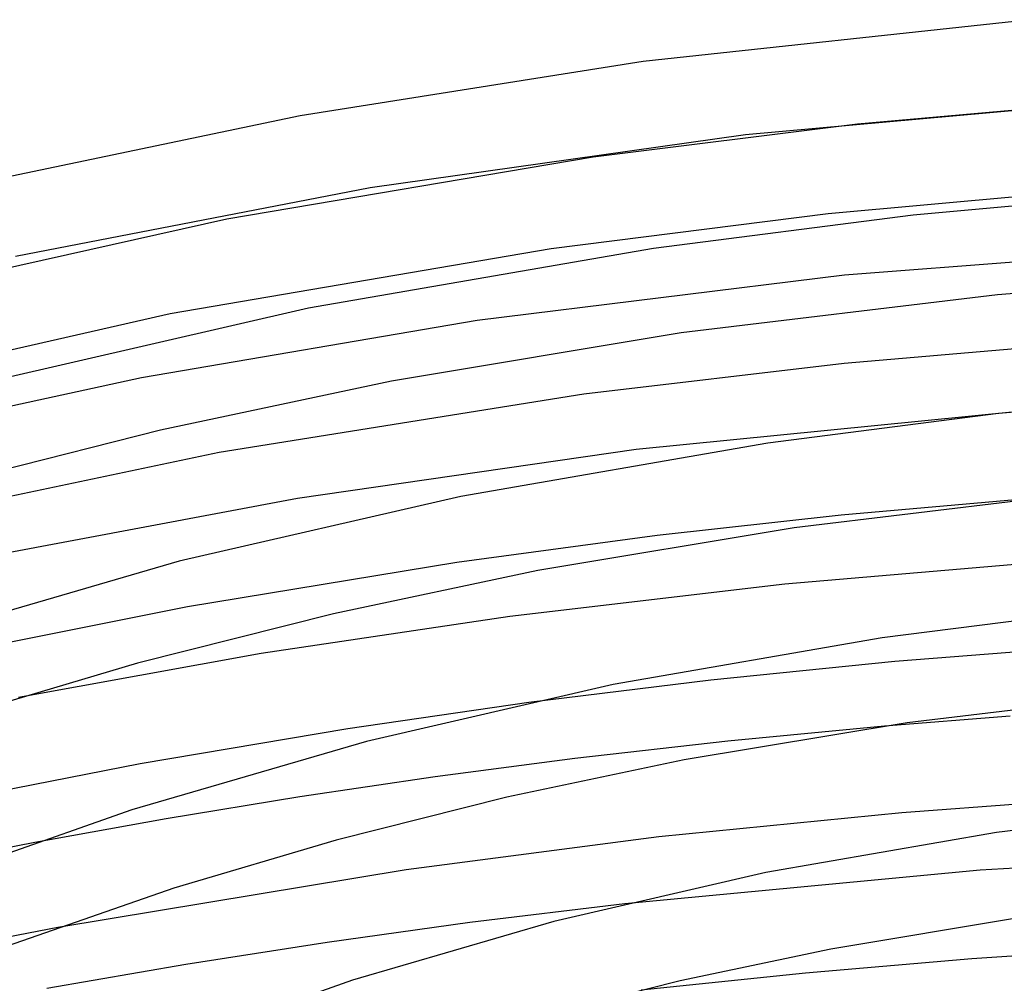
# Model space of a CAD drawing. Header units: millimetres. Extents: x -305 to 305, y -173 to 291.
# Tile 57 of 95: x -76 to -31, y 246 to 290. Entities that reach past the tile are written whole.
import ezdxf

# ---------------------------------------------------------------- set-up
doc = ezdxf.new("R2010")
doc.units = ezdxf.units.MM
doc.layers.add('HIDDEN', color=7, linetype='Continuous')
doc.layers.add('THICK', color=7, linetype='Continuous')

msp = doc.modelspace()

# ---------------------------------------------------------------- linework, layer by layer
at = {"layer": 'HIDDEN'}
for p, q in [((-23.756, 286.209), (-42.967, 284.48)), ((-42.967, 284.48), (-60.071, 282.059)), ((-60.071, 282.059), (-76.235, 278.931)), ((-20.587, 279.454), (-38.449, 278.081)), ((-38.449, 278.081), (-55.191, 276.013)), ((-55.191, 276.013), (-70.494, 273.406)), ((-70.494, 273.406), (-85.209, 270.2)), ((-30.138, 267.892), (-38.61, 267.149)), ((-38.61, 267.149), (-46.988, 266.226)), ((-46.988, 266.226), (-56.116, 264.991)), ((-56.116, 264.991), (-68.401, 262.977)), ((-68.401, 262.977), (-79.631, 260.725)), ((-27.68, 261.142), (-36.151, 260.474)), ((-36.151, 260.474), (-44.538, 259.632)), ((-44.538, 259.632), (-52.841, 258.617)), ((-36.625, 257.535), (-43.77, 256.843)), ((-43.77, 256.843), (-50.735, 256.053)), ((-50.735, 256.053), (-57.115, 255.221)), ((-57.115, 255.221), (-63.273, 254.314)), ((-63.273, 254.314), (-69.365, 253.316)), ((-69.365, 253.316), (-75.358, 252.234)), ((-16.128, 251.865), (-32.271, 250.967)), ((-32.271, 250.967), (-48.466, 249.441)), ((-74.307, 248.362), (-77.778, 247.691))]:
    msp.add_line(p, q, dxfattribs=at)
at = {"layer": 'THICK'}
for p, q in [((-29.924, 289.729), (-47.629, 287.818)), ((-47.629, 287.818), (-63.255, 285.347)), ((-26.027, 286.018), (-37.864, 284.963)), ((-63.255, 285.347), (-78.273, 282.216)), ((-37.864, 284.963), (-49.906, 283.459)), ((-49.906, 283.459), (-66.609, 280.639)), ((-26.922, 281.984), (-39.199, 280.881)), ((-23.928, 281.845), (-35.319, 280.821)), ((-66.609, 280.639), (-81.975, 277.197)), ((-39.199, 280.881), (-51.816, 279.289)), ((-35.319, 280.821), (-47.161, 279.307)), ((-51.816, 279.289), (-69.188, 276.322)), ((-47.161, 279.307), (-62.882, 276.579)), ((-16.819, 278.275), (-31.473, 277.194)), ((-31.473, 277.194), (-45.9, 275.454)), ((-62.882, 276.579), (-77.31, 273.252)), ((-69.188, 276.322), (-85.118, 272.708)), ((-45.9, 275.454), (-59.096, 273.248)), ((-26.415, 275.091), (-38.461, 274.064)), ((-38.461, 274.064), (-50.331, 272.66)), ((-59.096, 273.248), (-69.625, 271.023)), ((-50.331, 272.66), (-66.958, 270.005)), ((-21.325, 272.687), (-31.434, 271.777)), ((-30.504, 271.876), (-47.951, 270.136)), ((-31.434, 271.777), (-41.948, 270.433)), ((-69.625, 271.023), (-79.733, 268.464)), ((-41.948, 270.433), (-55.936, 268.006)), ((-66.958, 270.005), (-82.771, 266.672)), ((-47.951, 270.136), (-63.377, 267.914)), ((-55.936, 268.006), (-68.772, 265.046)), ((-28.017, 268.106), (-40.749, 266.57)), ((-63.377, 267.914), (-78.162, 265.131)), ((-40.749, 266.57), (-52.426, 264.62)), ((-68.772, 265.046), (-80.984, 261.491)), ((-28.13, 265.12), (-41.168, 264.008)), ((-52.426, 264.62), (-61.737, 262.655)), ((-41.168, 264.008), (-53.705, 262.537)), ((-61.737, 262.655), (-70.678, 260.397)), ((-53.705, 262.537), (-65.039, 260.839)), ((-27.548, 262.733), (-36.734, 261.559)), ((-36.734, 261.559), (-48.989, 259.432)), ((-65.039, 260.839), (-76.097, 258.834)), ((-70.678, 260.397), (-79.186, 257.872)), ((-48.989, 259.432), (-60.234, 256.84)), ((-24.559, 259.019), (-35.595, 257.687)), ((-52.841, 258.617), (-61.082, 257.409)), ((-35.595, 257.687), (-45.752, 255.992)), ((-30.9, 257.995), (-36.625, 257.535)), ((-61.082, 257.409), (-70.557, 255.817)), ((-60.234, 256.84), (-70.933, 253.726)), ((-70.557, 255.817), (-79.204, 254.119)), ((-45.752, 255.992), (-53.845, 254.289)), ((-53.845, 254.289), (-61.618, 252.332)), ((-24.629, 254.4), (-35.834, 253.589)), ((-70.933, 253.726), (-80.054, 250.496)), ((-35.834, 253.589), (-46.909, 252.481)), ((-23.663, 253.69), (-31.52, 252.685)), ((-31.52, 252.685), (-42.043, 250.859)), ((-75.358, 252.234), (-81.933, 250.928)), ((-61.618, 252.332), (-69.017, 250.144)), ((-46.909, 252.481), (-58.433, 250.986)), ((-58.433, 250.986), (-74.307, 248.362)), ((-42.043, 250.859), (-51.696, 248.634)), ((-69.017, 250.144), (-76.611, 247.51)), ((-48.466, 249.441), (-55.521, 248.585)), ((-51.696, 248.634), (-60.882, 245.96)), ((-30.436, 248.805), (-39.074, 247.366)), ((-55.521, 248.585), (-62.028, 247.678)), ((-62.028, 247.678), (-68.468, 246.673)), ((-39.074, 247.366), (-45.946, 245.924)), ((-25.036, 247.438), (-32.651, 246.927)), ((-32.651, 246.927), (-40.223, 246.282)), ((-68.468, 246.673), (-74.815, 245.575)), ((-60.882, 245.96), (-68.716, 243.187)), ((-40.223, 246.282), (-47.723, 245.506)), ((-45.946, 245.924), (-52.549, 244.268))]:
    msp.add_line(p, q, dxfattribs=at)

doc.saveas('drawing.dxf')
